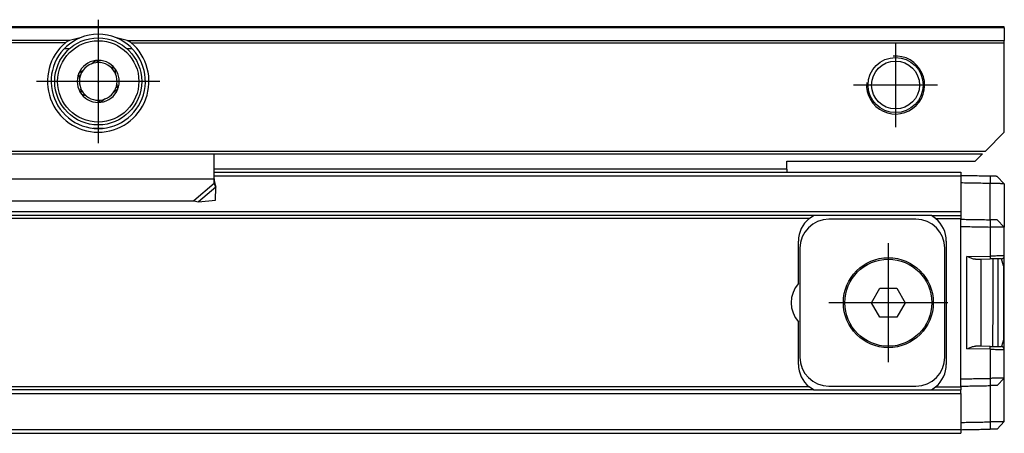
# Model space of a CAD drawing. Header units: millimetres. Extents: x -746 to 556, y -92 to 517.
# Tile 32 of 37: x 437 to 505, y 11 to 39. Entities that reach past the tile are written whole.
import ezdxf

# ---------------------------------------------------------------- set-up
doc = ezdxf.new("R2010")
doc.units = ezdxf.units.MM
doc.linetypes.add('DOT_CENTER', pattern=[14, 12, -1, 0, -1])
doc.layers.add('1', color=7, linetype='Continuous')

# ---------------------------------------------------------------- blocks, each defined once
blk = doc.blocks.new('REGLA_SV2-170-T__43', base_point=(229.75, 10.652))
at = {"color": 7, "linetype": 'Continuous'}
for p, q in [((450.25, 28.652), (489.75, 28.652)), ((489.75, 28.652), (501.75, 28.652)), ((501.75, 28.652), (501.75, 28.402)), ((501.75, 28.402), (501.75, 28.384)), ((501.75, 28.384), (501.75, 27.902)), ((501.75, 27.902), (501.75, 25.921)), ((504.25, 28.359), (504.75, 27.85)), ((504.75, 27.85), (504.75, 24.85)), ((501.75, 25.921), (501.75, 25.652)), ((491.582, 25.652), (242.918, 25.652)), ((491.286, 25.452), (491.582, 25.652)), ((499.718, 25.652), (491.582, 25.652)), ((498.65, 25.402), (492.65, 25.402)), ((500.014, 25.452), (499.718, 25.652)), ((499.718, 25.652), (501.75, 25.652)), ((501.75, 25.652), (501.75, 25.452)), ((501.75, 25.402), (501.75, 25.452)), ((501.75, 24.902), (501.75, 25.402)), ((504.75, 24.85), (504.25, 25.359)), ((504.75, 22.877), (504.75, 24.85)), ((490.55, 20.975), (490.55, 23.902)), ((500.75, 23.902), (500.75, 15.402)), ((490.65, 23.402), (490.65, 15.902)), ((500.65, 15.902), (500.65, 23.402)), ((502.764, 22.646), (503.15, 22.652)), ((503.15, 22.652), (503.767, 22.663)), ((503.15, 16.652), (503.15, 22.652)), ((503.95, 22.666), (503.95, 19.652)), ((504.3, 22.673), (504.3, 16.632)), ((504.7, 22.202), (504.553, 22.677)), ((504.75, 16.428), (504.75, 22.877)), ((504.7, 22.202), (504.7, 17.102)), ((495.595, 19.652), (496.173, 20.652)), ((496.173, 20.652), (497.327, 20.652)), ((497.327, 20.652), (497.905, 19.652)), ((496.173, 18.652), (495.595, 19.652)), ((497.905, 19.652), (497.327, 18.652)), ((503.95, 19.652), (503.944, 16.639)), ((497.327, 18.652), (496.173, 18.652)), ((490.55, 15.402), (490.55, 18.33)), ((504.7, 17.102), (504.553, 16.628)), ((503.15, 16.652), (502.764, 16.659)), ((503.768, 16.633), (503.15, 16.652)), ((504.75, 14.455), (504.75, 16.428)), ((501.75, 13.902), (501.75, 14.403)), ((504.25, 13.946), (504.75, 14.455)), ((504.75, 11.455), (504.75, 14.455)), ((491.582, 13.652), (242.918, 13.652)), ((491.582, 13.652), (491.286, 13.852)), ((491.582, 13.652), (499.718, 13.652)), ((492.65, 13.902), (498.65, 13.902)), ((499.718, 13.652), (500.014, 13.852)), ((499.718, 13.652), (501.75, 13.652)), ((501.75, 13.852), (501.75, 13.902)), ((501.75, 13.852), (501.75, 13.652)), ((501.75, 13.384), (501.75, 13.652)), ((501.75, 13.384), (501.75, 11.403)), ((501.75, 11.403), (501.75, 10.921)), ((501.75, 10.921), (501.75, 10.902)), ((501.75, 10.902), (501.75, 10.652)), ((504.75, 11.455), (504.25, 10.946)), ((322.75, 10.652), (501.75, 10.652))]:
    blk.add_line(p, q, dxfattribs=at)
at = {"color": 3, "linetype": 'Continuous'}
for p, q in [((450.25, 28.384), (501.75, 28.384)), ((503.764, 28.367), (503.767, 27.867)), ((503.764, 25.367), (503.767, 27.867)), ((501.75, 25.921), (232.75, 25.921)), ((491.286, 25.452), (243.214, 25.452)), ((500.014, 25.452), (501.75, 25.452)), ((503.764, 25.367), (503.767, 24.867)), ((501.75, 14.403), (501.75, 24.902)), ((503.767, 24.867), (503.767, 22.863)), ((502.167, 22.835), (503.767, 22.863)), ((502.167, 16.47), (502.167, 22.835)), ((503.767, 16.442), (502.167, 16.47)), ((503.767, 16.442), (503.767, 14.438)), ((503.767, 14.438), (503.764, 13.938)), ((491.286, 13.852), (243.214, 13.852)), ((500.014, 13.852), (501.75, 13.852)), ((503.764, 13.938), (503.767, 11.438)), ((232.75, 13.384), (501.75, 13.384)), ((232.75, 10.921), (501.75, 10.921)), ((503.767, 11.438), (503.764, 10.938))]:
    blk.add_line(p, q, dxfattribs=at)
at = {"color": 7, "linetype": 'Continuous'}
for radius in [3.1, 3]:
    blk.add_circle((496.75, 19.652), radius, dxfattribs=at)
for centre, radius, start, end in [((492.55, 23.902), 2, 129.19497, 180), ((492.65, 23.402), 2, 90, 180), ((498.65, 23.402), 2, 0, 90), ((498.75, 23.902), 2, 0, 50.80503), ((504.55, 22.877), 0.2, 271.00001, 359.99999), ((492.05, 19.652), 2, 138.59038, 221.40962), ((504.554, 16.432), 0.196, 358.94407, 90.05593), ((492.65, 15.902), 2, 180, 270), ((498.65, 15.902), 2, 270, 0), ((492.55, 15.402), 2, 180, 230.80503), ((498.75, 15.402), 2, 309.19497, 0)]:
    blk.add_arc(centre, radius, start, end, dxfattribs=at)
for points, knots in [([(503.764, 28.367), (503.596, 28.37), (503.258, 28.376), (502.753, 28.385), (502.25, 28.394), (501.917, 28.4), (501.75, 28.402)], [0, 0, 0, 0, 0.505996, 1.014397, 1.514475, 2.014552, 2.014552, 2.014552, 2.014552]), ([(503.767, 27.867), (503.598, 27.87), (503.259, 27.876), (502.753, 27.885), (502.25, 27.894), (501.917, 27.9), (501.75, 27.902)], [0, 0, 0, 0, 0.508802, 1.017604, 1.517682, 2.017759, 2.017759, 2.017759, 2.017759]), ([(504.25, 28.359), (504.226, 28.359), (504.179, 28.36), (504.077, 28.362), (503.939, 28.364), (503.824, 28.366), (503.764, 28.367)], [0, 0, 0, 0, 0.0707996, 0.1415992, 0.3056201, 0.4859085, 0.4859085, 0.4859085, 0.4859085]), ([(504.75, 27.85), (504.747, 27.85), (504.734, 27.85), (504.701, 27.851), (504.643, 27.852), (504.559, 27.853), (504.429, 27.856), (504.252, 27.859), (504.066, 27.862), (503.901, 27.865), (503.812, 27.866), (503.767, 27.867)], [0, 0, 0, 0, 0.0098667, 0.0394104, 0.0991166, 0.1836211, 0.2910939, 0.4876034, 0.7157254, 0.8481137, 0.9826962, 0.9826962, 0.9826962, 0.9826962]), ([(501.75, 25.402), (501.917, 25.4), (502.25, 25.394), (502.753, 25.385), (503.258, 25.376), (503.596, 25.37), (503.764, 25.367)], [0, 0, 0, 0, 0.500077, 1.000155, 1.508556, 2.014552, 2.014552, 2.014552, 2.014552]), ([(504.25, 25.359), (504.226, 25.359), (504.179, 25.36), (504.078, 25.362), (503.939, 25.364), (503.825, 25.366), (503.764, 25.367)], [0, 0, 0, 0, 0.0707985, 0.1415971, 0.3047646, 0.4859063, 0.4859063, 0.4859063, 0.4859063]), ([(501.75, 24.902), (501.917, 24.9), (502.25, 24.894), (502.753, 24.885), (503.259, 24.876), (503.598, 24.87), (503.767, 24.867)], [0, 0, 0, 0, 0.500077, 1.000155, 1.508957, 2.017759, 2.017759, 2.017759, 2.017759]), ([(504.75, 24.85), (504.747, 24.85), (504.734, 24.85), (504.701, 24.851), (504.643, 24.852), (504.559, 24.853), (504.429, 24.856), (504.252, 24.859), (504.066, 24.862), (503.901, 24.865), (503.812, 24.866), (503.767, 24.867)], [0, 0, 0, 0, 0.0098667, 0.0394104, 0.0991166, 0.1836211, 0.2910939, 0.4876034, 0.7157254, 0.8481137, 0.9826962, 0.9826962, 0.9826962, 0.9826962]), ([(502.764, 22.646), (502.719, 22.65), (502.62, 22.658), (502.475, 22.709), (502.321, 22.769), (502.22, 22.813), (502.167, 22.835)], [0, 0, 0, 0, 0.1337212, 0.2975506, 0.4588938, 0.6290857, 0.6290857, 0.6290857, 0.6290857]), ([(504.553, 22.677), (504.515, 22.676), (504.439, 22.675), (504.315, 22.673), (504.192, 22.671), (504.067, 22.669), (503.928, 22.666), (503.828, 22.664), (503.767, 22.663)], [0, 0, 0, 0, 0.1148298, 0.2296597, 0.3705519, 0.4842881, 0.6054344, 0.7861578, 0.7861578, 0.7861578, 0.7861578]), ([(502.167, 16.47), (502.22, 16.492), (502.321, 16.536), (502.475, 16.596), (502.62, 16.647), (502.719, 16.655), (502.764, 16.659)], [0, 0, 0, 0, 0.170192, 0.3315351, 0.4953645, 0.6290857, 0.6290857, 0.6290857, 0.6290857]), ([(503.768, 16.633), (503.811, 16.635), (503.911, 16.641), (504.064, 16.636), (504.207, 16.634), (504.33, 16.632), (504.439, 16.63), (504.515, 16.629), (504.553, 16.628)], [0, 0, 0, 0, 0.1279656, 0.3010554, 0.4596899, 0.5556838, 0.6705137, 0.7853435, 0.7853435, 0.7853435, 0.7853435]), ([(501.75, 14.403), (501.917, 14.405), (502.25, 14.411), (502.753, 14.42), (503.259, 14.429), (503.598, 14.435), (503.767, 14.438)], [0, 0, 0, 0, 0.500077, 1.000155, 1.508957, 2.017759, 2.017759, 2.017759, 2.017759]), ([(504.75, 14.455), (504.747, 14.455), (504.734, 14.455), (504.701, 14.454), (504.643, 14.453), (504.559, 14.452), (504.429, 14.449), (504.252, 14.446), (504.066, 14.443), (503.901, 14.44), (503.812, 14.439), (503.767, 14.438)], [0, 0, 0, 0, 0.0098667, 0.0394104, 0.0991166, 0.1836211, 0.2910939, 0.4876034, 0.7157254, 0.8481137, 0.9826962, 0.9826962, 0.9826962, 0.9826962]), ([(501.75, 13.902), (501.917, 13.905), (502.25, 13.911), (502.753, 13.92), (503.258, 13.929), (503.596, 13.935), (503.764, 13.938)], [0, 0, 0, 0, 0.500077, 1.000155, 1.508556, 2.014552, 2.014552, 2.014552, 2.014552]), ([(504.25, 13.946), (504.226, 13.946), (504.179, 13.945), (504.077, 13.943), (503.939, 13.941), (503.824, 13.939), (503.764, 13.938)], [0, 0, 0, 0, 0.0707985, 0.1415971, 0.3065952, 0.4859063, 0.4859063, 0.4859063, 0.4859063]), ([(501.75, 11.403), (501.917, 11.405), (502.25, 11.411), (502.753, 11.42), (503.259, 11.429), (503.598, 11.435), (503.767, 11.438)], [0, 0, 0, 0, 0.500077, 1.000155, 1.508957, 2.017759, 2.017759, 2.017759, 2.017759]), ([(501.75, 10.902), (501.917, 10.905), (502.25, 10.911), (502.753, 10.92), (503.258, 10.929), (503.596, 10.935), (503.764, 10.938)], [0, 0, 0, 0, 0.500077, 1.000155, 1.508556, 2.014552, 2.014552, 2.014552, 2.014552]), ([(504.25, 10.946), (504.226, 10.946), (504.179, 10.945), (504.077, 10.943), (503.939, 10.941), (503.824, 10.939), (503.764, 10.938)], [0, 0, 0, 0, 0.0707996, 0.1415992, 0.3068311, 0.4859085, 0.4859085, 0.4859085, 0.4859085]), ([(504.75, 11.455), (504.747, 11.455), (504.734, 11.455), (504.701, 11.454), (504.643, 11.453), (504.559, 11.452), (504.429, 11.449), (504.252, 11.446), (504.066, 11.443), (503.901, 11.44), (503.812, 11.439), (503.767, 11.438)], [0, 0, 0, 0, 0.0098667, 0.0394104, 0.0991166, 0.1836211, 0.2910939, 0.4876034, 0.7157254, 0.8481137, 0.9826962, 0.9826962, 0.9826962, 0.9826962])]:
    blk.add_open_spline(points, degree=3, knots=knots, dxfattribs=at)
at = {"color": 3, "linetype": 'Continuous'}
for points, knots in [([(504.75, 22.877), (504.738, 22.877), (504.713, 22.876), (504.652, 22.876), (504.568, 22.874), (504.458, 22.873), (504.317, 22.871), (504.149, 22.869), (503.957, 22.866), (503.832, 22.864), (503.767, 22.863)], [0, 0, 0, 0, 0.0371329, 0.0742657, 0.1836607, 0.2870589, 0.4068616, 0.6053267, 0.7900387, 0.9826434, 0.9826434, 0.9826434, 0.9826434]), ([(503.767, 22.863), (503.768, 22.851), (503.768, 22.827), (503.769, 22.79), (503.769, 22.755), (503.769, 22.724), (503.769, 22.702), (503.769, 22.683), (503.768, 22.672), (503.768, 22.664), (503.767, 22.663)], [0, 0, 0, 0, 0.0363888, 0.0736028, 0.1094143, 0.1413872, 0.1661429, 0.176221, 0.19704, 0.2000142, 0.2000142, 0.2000142, 0.2000142]), ([(503.767, 16.442), (503.768, 16.454), (503.768, 16.478), (503.769, 16.515), (503.769, 16.55), (503.769, 16.581), (503.769, 16.603), (503.769, 16.619), (503.769, 16.627), (503.768, 16.632), (503.768, 16.633)], [0, 0, 0, 0, 0.0363888, 0.0736028, 0.1094143, 0.1413872, 0.1661429, 0.176221, 0.1889806, 0.1908034, 0.1908034, 0.1908034, 0.1908034]), ([(503.767, 16.442), (503.828, 16.441), (503.954, 16.439), (504.136, 16.437), (504.307, 16.434), (504.454, 16.432), (504.575, 16.43), (504.658, 16.429), (504.713, 16.429), (504.738, 16.428), (504.75, 16.428)], [0, 0, 0, 0, 0.1810384, 0.3773167, 0.5467702, 0.6955845, 0.8179296, 0.9083777, 0.9455105, 0.9826434, 0.9826434, 0.9826434, 0.9826434])]:
    blk.add_open_spline(points, degree=3, knots=knots, dxfattribs=at)
at = {"layer": '1', "color": 2, "linetype": 'DOT_CENTER'}
for p, q in [((496.75, 23.752), (496.75, 15.552)), ((500.85, 19.652), (492.65, 19.652))]:
    blk.add_line(p, q, dxfattribs=at)
blk = doc.blocks.new('SOPORTE_SV2-T__44', base_point=(229.75, 26.593))
at = {"color": 7, "linetype": 'Continuous'}
for p, q in [((504.75, 38.652), (229.75, 38.652)), ((504.75, 38.594), (504.75, 38.652)), ((504.75, 38.594), (504.75, 37.711)), ((504.75, 37.57), (504.75, 37.711)), ((504.75, 31.402), (504.75, 37.57)), ((440.263, 37.15), (439.903, 37.15)), ((444.597, 37.15), (444.237, 37.15)), ((441.778, 36.114), (442.068, 36.341)), ((442.068, 36.341), (442.405, 36.193)), ((440.913, 35.464), (441.21, 35.682)), ((440.965, 35.1), (440.913, 35.464)), ((443.063, 35.917), (443.405, 35.78)), ((443.405, 35.78), (443.445, 35.414)), ((443.535, 34.705), (443.587, 34.341)), ((441.095, 34.025), (441.055, 34.391)), ((441.437, 33.888), (441.095, 34.025)), ((443.587, 34.341), (443.29, 34.123)), ((442.432, 33.464), (442.095, 33.612)), ((442.722, 33.691), (442.432, 33.464)), ((504.75, 31.402), (503.45, 30.103)), ((231.25, 29.903), (503.25, 29.903)), ((450.251, 28.161), (450.25, 29.903)), ((503.25, 29.903), (502.75, 29.402)), ((489.75, 29.402), (502.75, 29.402)), ((489.75, 28.852), (489.75, 29.402)), ((450.25, 28.652), (489.75, 28.652)), ((489.75, 28.852), (489.75, 28.652)), ((450.25, 27.874), (450.251, 28.161)), ((450.311, 27.782), (450.359, 27.612)), ((450.338, 26.723), (450.359, 27.612)), ((435.664, 26.664), (448.836, 26.664)), ((448.836, 26.664), (449.166, 26.593)), ((449.166, 26.593), (450.338, 26.723))]:
    blk.add_line(p, q, dxfattribs=at)
at = {"color": 3, "linetype": 'Continuous'}
for p, q in [((504.75, 38.594), (229.75, 38.594)), ((440.261, 37.711), (294.239, 37.711)), ((439.984, 37.57), (294.516, 37.57)), ((444.239, 37.711), (504.75, 37.711)), ((444.516, 37.57), (504.75, 37.57)), ((441.886, 31.673), (442.614, 31.673)), ((231.056, 30.096), (503.45, 30.103)), ((489.75, 28.852), (450.25, 28.852)), ((450.251, 28.161), (434.249, 28.161)), ((450.25, 27.874), (448.836, 26.664)), ((450.359, 27.612), (449.166, 26.593))]:
    blk.add_line(p, q, dxfattribs=at)
at = {"color": 7, "linetype": 'Continuous'}
for centre, radius in [((442.25, 34.902), 3), ((497.25, 34.652), 1.9), ((497.25, 34.652), 1.65), ((442.25, 34.902), 0.05)]:
    blk.add_circle(centre, radius, dxfattribs=at)
at = {"color": 3, "linetype": 'Continuous'}
blk.add_circle((442.25, 34.902), 2.8, dxfattribs=at)
at = {"color": 7, "linetype": 'Continuous'}
for centre, radius, start, end in [((442.25, 34.902), 3.25, 67.38014, 112.61986), ((442.25, 34.902), 3.5, 130.35519, 49.64481), ((442.25, 34.902), 3.25, 112.61986, 67.38014), ((442.358, 31.139), 6.899, 101.35534, 107.69677), ((442.142, 31.139), 6.899, 72.30323, 78.64466), ((442.25, 34.902), 1.45, 97.66894, 157.21862), ((442.25, 34.902), 1.3, 111.27625, 143.16099), ((442.25, 34.902), 1.3, 83.16099, 111.27625), ((442.25, 34.902), 1.45, 97.21862, 97.66894), ((442.25, 34.902), 1.45, 37.21862, 97.21862), ((442.25, 34.902), 1.3, 51.27625, 83.16099), ((442.25, 34.902), 1.45, 157.21862, 217.21862), ((442.25, 34.902), 1.3, 143.16099, 171.27625), ((442.25, 34.902), 1.3, 23.16099, 51.27625), ((442.25, 34.902), 1.45, 337.21862, 37.21862), ((442.25, 34.902), 1.3, 351.27625, 23.16099), ((442.25, 34.902), 1.3, 171.27625, 203.16099), ((442.25, 34.902), 1.3, 323.16099, 351.27625), ((442.25, 34.902), 1.3, 203.16099, 231.27625), ((442.25, 34.902), 1.45, 217.21862, 277.21862), ((442.25, 34.902), 1.45, 277.21862, 337.21862), ((442.25, 34.902), 1.3, 291.27625, 323.16099), ((442.25, 34.902), 1.3, 231.27625, 263.16099), ((442.25, 34.902), 1.3, 263.16099, 291.27625), ((451.755, 28.208), 1.505, 180.86892, 181.76746), ((451.755, 28.208), 1.505, 181.76746, 196.44)]:
    blk.add_arc(centre, radius, start, end, dxfattribs=at)
for points, knots in [([(440.261, 37.711), (440.239, 37.704), (440.19, 37.687), (440.113, 37.653), (440.041, 37.615), (440, 37.582), (439.984, 37.57)], [0, 0, 0, 0, 0.0689839, 0.1547784, 0.2529627, 0.3132512, 0.3132512, 0.3132512, 0.3132512]), ([(444.516, 37.57), (444.493, 37.588), (444.45, 37.619), (444.378, 37.657), (444.31, 37.687), (444.261, 37.704), (444.239, 37.711)], [0, 0, 0, 0, 0.089092, 0.1584248, 0.2442411, 0.3132374, 0.3132374, 0.3132374, 0.3132374]), ([(450.359, 27.612), (450.35, 27.632), (450.332, 27.674), (450.305, 27.738), (450.277, 27.805), (450.259, 27.85), (450.25, 27.874)], [0, 0, 0, 0, 0.0660342, 0.1356749, 0.2077706, 0.2833141, 0.2833141, 0.2833141, 0.2833141])]:
    blk.add_open_spline(points, degree=3, knots=knots, dxfattribs=at)
at = {"layer": '1', "color": 2, "linetype": 'DOT_CENTER'}
for p, q in [((442.25, 39.152), (442.25, 30.652)), ((497.25, 37.552), (497.25, 31.752)), ((446.5, 34.902), (438, 34.902)), ((500.15, 34.652), (494.35, 34.652))]:
    blk.add_line(p, q, dxfattribs=at)
at = {"layer": '1', "color": 30, "linetype": 'Continuous'}
blk.add_arc((497.25, 34.652), 2, 175, 95, dxfattribs=at)
blk.add_arc((497.25, 34.652), 2, 175, 95, dxfattribs=at)
blk = doc.blocks.new('REGLA_SV2-170-T__45', base_point=(229.75, 10.652))
for name, p in [('SOPORTE_SV2-T__44', (229.75, 26.593)), ('REGLA_SV2-170-T__43', (229.75, 10.652))]:
    blk.add_blockref(name, p)
blk = doc.blocks.new('Top3', base_point=(317.25, 24.652))
blk.add_blockref('REGLA_SV2-170-T__45', (229.75, 10.652))

msp = doc.modelspace()

# ---------------------------------------------------------------- block references
msp.add_blockref('Top3', (317.25, 24.652))

doc.saveas('drawing.dxf')
